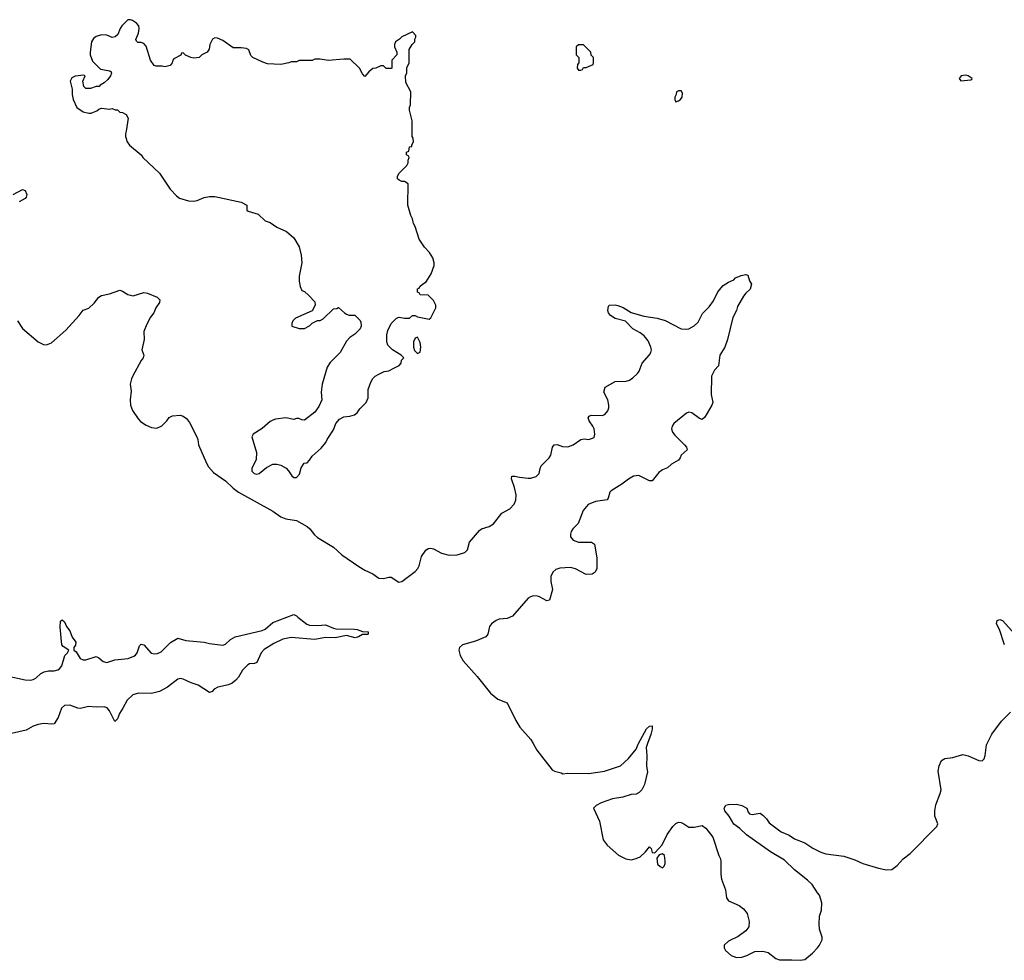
# Model space of a CAD drawing. Header units: inches. Extents: x 2494115 to 2685112, y 774173 to 915163.
# Tile 47 of 215: x 2530429 to 2537904, y 858355 to 865497. Entities that reach past the tile are written whole.
import ezdxf

# ---------------------------------------------------------------- set-up
doc = ezdxf.new("R2010")
doc.units = ezdxf.units.IN
doc.header["$MEASUREMENT"] = 0
doc.layers.add('C5835', color=7, linetype='Continuous')
doc.layers.add('C5836', color=7, linetype='Continuous')

msp = doc.modelspace()

# ---------------------------------------------------------------- linework, layer by layer
at = {"layer": 'C5835', "color": 5, "elevation": 60}
for points in [[(2534327.4, 860000), (2534355.8, 859950), (2534470, 859800.7), (2534490, 859790.7), (2534538.8, 859778.8), (2534551.6, 859771.6), (2534590, 859776), (2534750, 859773), (2534869.5, 859790.5), (2534989.2, 859830.8), (2535050, 859886.8), (2535110, 859958), (2535124.1, 859995.9), (2535126.4, 860000)], [(2535195, 860000), (2535184, 859970), (2535190.7, 859909.3), (2535186.8, 859830), (2535194.4, 859785.6), (2535171, 859690), (2535151.3, 859650), (2535130.8, 859629.2), (2535110, 859617.2), (2535070, 859614), (2535006.9, 859593.1), (2534930, 859581), (2534844, 859550), (2534805.5, 859530), (2534784, 859510), (2534830.3, 859410.3), (2534857.6, 859270), (2534888.5, 859230), (2534974.2, 859154.2), (2535030, 859124.4), (2535070, 859118.5), (2535110, 859126.9), (2535138.5, 859141.5), (2535180.8, 859179.2), (2535210, 859217.3), (2535223, 859203), (2535230, 859174), (2535250, 859171.3), (2535307.3, 859232.7), (2535345.6, 859310), (2535387.3, 859370), (2535410, 859394.8), (2535430, 859404.7), (2535450, 859402), (2535470, 859392), (2535510, 859364.7), (2535550, 859364.7), (2535610, 859378), (2535638.8, 859358.8), (2535692, 859290), (2535736, 859150), (2535746, 859130), (2535750.8, 859110), (2535750.8, 859010), (2535756, 858970), (2535786, 858890), (2535794, 858830), (2535810, 858806.8), (2535891.3, 858770), (2535924.5, 858744.5), (2535951, 858710), (2535966, 858650), (2535964.7, 858610), (2535941.4, 858578.6), (2535883.5, 858536.5), (2535810, 858499), (2535778, 858470), (2535776, 858450), (2535786.8, 858430), (2535830.5, 858390.5), (2535870, 858375.5), (2535910, 858378), (2535950, 858390.8), (2536010, 858420.7), (2536070, 858424.9), (2536110, 858414), (2536170, 858367.7), (2536197.5, 858357.5), (2536290, 858359.5), (2536354.7, 858354.7), (2536390, 858360.2), (2536448.7, 858410), (2536485.1, 858450), (2536501.3, 858470), (2536520.9, 858510), (2536521.2, 858530), (2536501.2, 858590), (2536497.2, 858630), (2536502, 858690), (2536516.4, 858736.4), (2536518, 858790), (2536502, 858850), (2536486.3, 858866.3), (2536444, 858930), (2536410, 858964), (2536310, 859041.2), (2536234.2, 859114.2), (2536130, 859178), (2535947.5, 859307.5), (2535896.6, 859356.6), (2535849.5, 859389.5), (2535815.3, 859450), (2535782, 859490), (2535778, 859510), (2535790, 859532), (2535810, 859538), (2535870, 859541), (2535910, 859531), (2535950, 859511), (2535959.8, 859479.8), (2535970, 859466.8), (2535990, 859460.7), (2536050, 859471), (2536070, 859458), (2536098, 859430), (2536119.8, 859399.8), (2536210, 859331.3), (2536270, 859304.7), (2536310, 859278), (2536390, 859246), (2536450, 859206), (2536510, 859176), (2536550, 859164), (2536684.5, 859144.5), (2536770, 859117.3), (2536830.7, 859090.7), (2536950, 859054.8), (2537010, 859041), (2537050, 859044), (2537090, 859075.5), (2537135.2, 859124.8), (2537190, 859166), (2537392.7, 859370), (2537399.3, 859390), (2537376.3, 859450), (2537376.9, 859490), (2537384.9, 859535.1), (2537418, 859622), (2537423.6, 859650), (2537401.3, 859790), (2537410, 859831), (2537428.4, 859871.6), (2537453.4, 859886.6), (2537514.4, 859894.4), (2537590, 859916.3), (2537630, 859908), (2537710, 859870.8), (2537735.3, 859870), (2537750, 859884.7), (2537759.3, 859910), (2537768.7, 859990), (2537773.7, 860000)]]:
    msp.add_lwpolyline(points, dxfattribs=at)
msp.add_lwpolyline([(2535310, 859164), (2535284, 859156), (2535266, 859130), (2535270, 859086), (2535290, 859066), (2535310, 859058), (2535322, 859070), (2535328.7, 859090), (2535329, 859110), (2535324, 859150)], close=True, dxfattribs=at)
at = {"layer": 'C5836', "color": 5, "elevation": 80}
for points in [[(2531250, 865497.2), (2531203, 865450), (2531190.5, 865430), (2531174.4, 865385.6), (2531153.2, 865366.8), (2531130, 865362.7), (2531090, 865379.3), (2531050, 865382), (2531010, 865369.3), (2530990, 865353.2), (2530974, 865330), (2530963, 865250), (2530964.9, 865230), (2530982, 865182), (2531041, 865121), (2531114, 865110), (2531122, 865102), (2531124.7, 865090), (2531118, 865070), (2531096.9, 865043.1), (2531070, 865018), (2531039.6, 865000.4), (2531030.9, 864989.1), (2531010, 864988.7), (2530965.4, 864974.6), (2530930, 864975.3), (2530915.3, 864990), (2530908, 865030), (2530926, 865070), (2530916.4, 865076.4), (2530850, 865068), (2530825.4, 865054.6), (2530812, 865030), (2530826, 864970), (2530826.8, 864930), (2530834.8, 864890), (2530862.8, 864830), (2530910, 864796.3), (2530952.5, 864787.5), (2530970, 864787.3), (2530990, 864794), (2531014.8, 864805.2), (2531030, 864818), (2531050, 864824.7), (2531110, 864818), (2531130, 864822), (2531152.7, 864812.7), (2531171.6, 864811.6), (2531190, 864794), (2531210, 864792), (2531236.9, 864776.9), (2531252, 864750), (2531238, 864650), (2531231.3, 864630), (2531231.3, 864610), (2531244.7, 864570), (2531263.5, 864543.5), (2531350, 864471.3), (2531364.7, 864450), (2531490, 864331.3), (2531570.7, 864210.7), (2531619.8, 864159.8), (2531642.5, 864142.5), (2531710, 864120.7), (2531750, 864118.8), (2531775.5, 864124.5), (2531830, 864146.8), (2531870, 864154.8), (2531910, 864154.8), (2532110.5, 864110.5), (2532154, 864090), (2532152, 864050), (2532162, 864042), (2532239.8, 864019.8), (2532291.1, 863971.1), (2532330, 863958), (2532382, 863922), (2532454, 863890), (2532510, 863842), (2532550, 863772), (2532566, 863710), (2532571, 863650), (2532551, 863550), (2532551.1, 863511.1), (2532558, 863470), (2532570, 863442), (2532590, 863432), (2532623.6, 863403.6), (2532670, 863354), (2532672, 863330), (2532650, 863286), (2532522, 863230), (2532502, 863210), (2532494, 863190), (2532494, 863170), (2532550, 863152), (2532590, 863152), (2532630, 863172), (2532650, 863192), (2532690, 863212), (2532710, 863212), (2532733.6, 863226.4), (2532810, 863302), (2532836.4, 863303.6), (2532850, 863312), (2532894, 863270), (2532910, 863262), (2532930, 863254), (2532972.7, 863252.7), (2533012.7, 863212.7), (2533019.6, 863199.6), (2533022, 863170), (2533014, 863150), (2532972, 863110), (2532935.3, 863084.7), (2532910, 863055.3), (2532862, 862970), (2532785.4, 862894.6), (2532762, 862858), (2532726, 862730), (2532718, 862670), (2532722, 862610), (2532699.8, 862560.2), (2532670, 862518), (2532590, 862455.3), (2532570, 862458), (2532548.4, 862468.4), (2532530, 862468.7), (2532510, 862462), (2532450, 862474), (2532370, 862462.7), (2532350, 862456), (2532330, 862446), (2532270, 862393.2), (2532202, 862350), (2532191.3, 862330), (2532226.8, 862210), (2532223.5, 862156.5), (2532192, 862090), (2532192, 862070), (2532210, 862052), (2532230, 862046), (2532246, 862050), (2532302.7, 862097.3), (2532350, 862121), (2532382, 862122), (2532410, 862114.8), (2532450.6, 862090.6), (2532470, 862071.3), (2532493.7, 862033.7), (2532510, 862021), (2532530, 862021), (2532554.2, 862045.8), (2532566.3, 862093.7), (2532588, 862130), (2532610, 862132), (2532630, 862152), (2532650, 862182), (2532716.5, 862243.5), (2532752.5, 862287.5), (2532762, 862310), (2532810, 862382), (2532829, 862431), (2532856.4, 862463.6), (2532890, 862482), (2532934.6, 862485.4), (2532970, 862498), (2532990, 862512), (2533010, 862542), (2533058, 862590), (2533074.6, 862625.4), (2533075.3, 862690), (2533094.6, 862745.4), (2533110, 862772), (2533128, 862790), (2533154.6, 862805.4), (2533194.6, 862825.4), (2533230, 862832), (2533268.9, 862851.1), (2533308.4, 862871.6), (2533326, 862890), (2533328.4, 862911.6), (2533346, 862930), (2533326, 862950), (2533258, 862990), (2533224.7, 863024.7), (2533215.3, 863050), (2533216.4, 863103.6), (2533223.1, 863136.9), (2533248.9, 863191.1), (2533290, 863232), (2533310, 863238), (2533350, 863231), (2533388, 863232), (2533410, 863252), (2533430, 863252), (2533450, 863242), (2533536.4, 863223.6), (2533550, 863234), (2533588, 863310), (2533588, 863330), (2533570, 863366), (2533530, 863406), (2533468.4, 863408.4), (2533462, 863422), (2533448.4, 863428.4), (2533450, 863454), (2533462, 863458), (2533466, 863470), (2533486, 863490), (2533514.6, 863505.4), (2533553.6, 863566.4), (2533575.3, 863630), (2533575.3, 863650), (2533564, 863690), (2533539, 863730), (2533502, 863770), (2533462, 863830), (2533430, 863926), (2533418, 863950), (2533410, 863986), (2533398, 864010), (2533375.3, 864090), (2533378, 864250), (2533350, 864268), (2533328.9, 864268.9), (2533310, 864278), (2533298, 864290), (2533298, 864310), (2533309.1, 864330.9), (2533368, 864390), (2533378, 864410), (2533378, 864430), (2533386, 864450), (2533382, 864462), (2533366, 864470), (2533366, 864490), (2533382, 864498), (2533388.9, 864531.1), (2533406, 864534), (2533406, 864546), (2533418, 864570), (2533416.4, 864596.4), (2533408, 864610), (2533408.4, 864728.4), (2533388.7, 864810), (2533388.7, 864830), (2533395.3, 864850), (2533398, 864950), (2533360.4, 865020.4), (2533358, 865070), (2533367.3, 865092.7), (2533368.4, 865131.6), (2533386, 865170), (2533386, 865270), (2533408, 865310), (2533428, 865330), (2533428, 865350), (2533436.4, 865363.6), (2533436.4, 865376.4), (2533410, 865406), (2533330, 865368), (2533311.1, 865348.9), (2533282, 865330), (2533274, 865310), (2533274, 865290), (2533291.6, 865251.6), (2533292, 865230), (2533254, 865190), (2533254, 865130), (2533250, 865126), (2533210, 865126), (2533190, 865146), (2533170, 865146), (2533131.6, 865128.4), (2533110, 865126), (2533079.6, 865100.4), (2533050, 865066), (2533030, 865086), (2533008.4, 865128.4), (2532936.4, 865196.4), (2532890, 865198), (2532770, 865188), (2532710, 865198), (2532670, 865198), (2532650, 865188), (2532550, 865188), (2532530, 865178), (2532490, 865178), (2532471.1, 865168.9), (2532410, 865158), (2532310, 865162), (2532273.6, 865173.6), (2532198, 865210), (2532184.7, 865224.7), (2532168.4, 865268.4), (2532150, 865278), (2532110, 865284), (2532050, 865284), (2531970, 865339), (2531930, 865357.2), (2531910, 865359), (2531892, 865350), (2531872, 865310), (2531866.8, 865273.2), (2531851.3, 865250), (2531812, 865230), (2531790.8, 865209.2), (2531750, 865204), (2531728.9, 865208.9), (2531688.4, 865228.4), (2531670, 865246), (2531658, 865242), (2531651.6, 865228.4), (2531599.6, 865200.4), (2531591.1, 865188.9), (2531586, 865170), (2531570, 865148.7), (2531530, 865139), (2531510, 865144), (2531464.7, 865144.7), (2531448.7, 865150), (2531422, 865190), (2531390, 865295.3), (2531370, 865317.2), (2531350, 865324), (2531325.2, 865325.2), (2531314.6, 865334.6), (2531310, 865346), (2531330, 865394), (2531335.1, 865430), (2531332.7, 865450), (2531316, 865470), (2531284, 865490), (2531270, 865497)], [(2534710, 865306), (2534670, 865306), (2534654, 865290), (2534654, 865230), (2534674, 865210), (2534674, 865170), (2534663.6, 865156.4), (2534662, 865130), (2534670, 865114), (2534690, 865114), (2534702, 865118), (2534710, 865134), (2534730, 865134), (2534782, 865158), (2534786, 865170), (2534786, 865210), (2534768.4, 865228.4), (2534766, 865250)], [(2537610, 865076.5), (2537576.4, 865070), (2537561.5, 865050), (2537573.7, 865033.7), (2537650, 865039.3), (2537657.7, 865042.3), (2537660.7, 865050), (2537630, 865070.6)], [(2535450, 864958), (2535430, 864958), (2535414, 864950), (2535411.6, 864928.4), (2535402, 864910), (2535402, 864890), (2535410, 864874), (2535430, 864882), (2535446, 864890), (2535458, 864910), (2535460.4, 864940.4)], [(2533450, 863086), (2533430, 863078), (2533418, 863050), (2533418, 863010), (2533426, 862986), (2533450, 862962), (2533468, 862972), (2533474, 863010), (2533470, 863046)]]:
    msp.add_lwpolyline(points, close=True, dxfattribs=at)
at = {"layer": 'C5836', "color": 5}
for points, elevation in [([(2530379, 864170), (2530450, 864206.8), (2530470, 864199.1), (2530483.1, 864170), (2530477.6, 864150), (2530470, 864139.5), (2530425.8, 864114.2)], 60), ([(2530410.9, 863210.9), (2530450, 863151.3), (2530570, 863050.7), (2530610, 863030.7), (2530631.7, 863028.3), (2530670, 863044), (2530779.1, 863140.9), (2530879, 863250), (2530909.5, 863290.5), (2530954.5, 863305.5), (2530994.8, 863345.2), (2531028.7, 863390), (2531050, 863402.8), (2531110, 863414.8), (2531190, 863442.8), (2531210, 863436), (2531250, 863411), (2531290, 863401), (2531370, 863426.8), (2531399.8, 863419.8), (2531472, 863390), (2531492, 863370), (2531491, 863350), (2531462.8, 863310), (2531446.8, 863270), (2531422.5, 863237.5), (2531393.7, 863186.3), (2531370.8, 863130), (2531374, 863070), (2531356, 862990), (2531370.7, 862950.7), (2531366, 862930), (2531350.6, 862909.4), (2531288.1, 862791.9), (2531277.3, 862770), (2531267.3, 862730), (2531275.5, 862675.5), (2531266.4, 862610), (2531268.7, 862570), (2531284.9, 862530), (2531326.9, 862466.9), (2531346.4, 862446.4), (2531390, 862417.3), (2531430, 862401.3), (2531470, 862396.5), (2531507.1, 862412.9), (2531545.1, 862450), (2531564.4, 862475.6), (2531588.7, 862490), (2531646.8, 862493.2), (2531670, 862487.3), (2531694.8, 862470), (2531718, 862438), (2531773.4, 862330), (2531781.1, 862310), (2531786.4, 862270), (2531846.3, 862130), (2531862, 862102), (2531899.6, 862059.6), (2531990, 861995.8), (2532050, 861940.3), (2532090, 861910.3), (2532350, 861765.3), (2532410, 861722.6), (2532450, 861706), (2532530, 861694), (2532610, 861648.2), (2532631.4, 861631.4), (2532665.9, 861585.9), (2532690, 861566), (2532810, 861492.7), (2532874.7, 861434.7), (2533004.1, 861344.1), (2533050, 861316.5), (2533110, 861288.9), (2533156.3, 861256.3), (2533190, 861253.4), (2533230, 861263.6), (2533250, 861263.1), (2533305.9, 861225.8), (2533330, 861230.4), (2533430, 861307.6), (2533451.1, 861330), (2533461.7, 861350), (2533479.3, 861420.7), (2533511.5, 861468.5), (2533530, 861480.5), (2533550, 861483.8), (2533570, 861479.3), (2533630, 861446), (2533690, 861432.4), (2533750, 861434), (2533809, 861451), (2533828.9, 861471.1), (2533844.8, 861530), (2533920.7, 861619.3), (2533934.5, 861630), (2533993.3, 861650), (2534025.7, 861670), (2534088.3, 861750), (2534150, 861782), (2534182, 861818), (2534196.3, 861850), (2534198.7, 861890), (2534185.9, 861945.9), (2534162.4, 862010), (2534165.2, 862030), (2534187.8, 862032.2), (2534223, 862023), (2534290, 862015.8), (2534310, 862016.1), (2534350, 862027.6), (2534371.5, 862050), (2534379.1, 862090), (2534388.4, 862110), (2534449.7, 862170), (2534462.3, 862190), (2534473.6, 862250), (2534486, 862270), (2534510, 862270.3), (2534550, 862256.9), (2534590, 862254.7), (2534631.5, 862268.5), (2534690, 862308.4), (2534715.2, 862315.2), (2534750, 862310.7), (2534790, 862324.7), (2534796.2, 862350), (2534789.6, 862390), (2534780.7, 862410), (2534752.3, 862450), (2534744.8, 862475.2), (2534752.3, 862487.7), (2534766.2, 862493.8), (2534850, 862492.2), (2534870, 862500.4), (2534892.8, 862527.2), (2534901.1, 862550), (2534902.6, 862570), (2534892.8, 862610), (2534864.7, 862670), (2534872.5, 862707.5), (2534950, 862750.6), (2535033, 862753), (2535058.9, 862761.1), (2535083, 862777), (2535119.6, 862810), (2535132.1, 862827.9), (2535153.6, 862890), (2535210, 862953), (2535221.3, 862970), (2535224.7, 862990), (2535221.3, 863010), (2535199.3, 863059.3), (2535170, 863096.9), (2535139.2, 863119.2), (2535082.7, 863150), (2535026.8, 863206.8), (2534950, 863229.3), (2534914, 863250), (2534899, 863270), (2534894, 863290), (2534898, 863322), (2534906, 863330), (2534949.1, 863330.9), (2534970, 863326.8), (2535010, 863310.5), (2535070, 863274), (2535166.7, 863246.7), (2535269.6, 863230.4), (2535330, 863213.1), (2535450, 863150.3), (2535490, 863146.4), (2535509.7, 863150.3), (2535548.3, 863171.7), (2535578.6, 863201.4), (2535613.6, 863266.4), (2535664.4, 863315.6), (2535697, 863363), (2535730, 863430.7), (2535770, 863478), (2535810, 863504.7), (2535850, 863522), (2535864, 863536), (2535905.6, 863554.4), (2535942, 863562), (2535956.9, 863556.9), (2535970, 863514), (2535984.7, 863490), (2535974.8, 863450), (2535940.5, 863419.5), (2535923, 863397), (2535879.5, 863320.5), (2535870, 863289.2), (2535843.8, 863236.2), (2535803.6, 863070), (2535781.1, 863010), (2535745.3, 862950), (2535734, 862870), (2535703.6, 862836.4), (2535681.3, 862790), (2535679.1, 862650), (2535690.8, 862590), (2535684, 862570), (2535630, 862479), (2535610, 862461.2), (2535590, 862469.3), (2535532.7, 862512.7), (2535510, 862517.6), (2535490, 862509.7), (2535394.9, 862430), (2535381.6, 862410), (2535376.3, 862390), (2535384.1, 862364.1), (2535401.7, 862341.7), (2535475.5, 862270), (2535490.6, 862250), (2535496, 862230), (2535450.8, 862190), (2535444, 862170), (2535430, 862153.2), (2535378, 862122), (2535345.8, 862094.2), (2535310, 862079.3), (2535280.7, 862059.3), (2535230, 861996), (2535210, 861994.5), (2535130, 862035.1), (2535090, 862029.8), (2535050, 862008.9), (2535000.2, 861970), (2534920, 861920), (2534909.1, 861910), (2534896.8, 861863.2), (2534889.1, 861850.9), (2534800.6, 861839.4), (2534745.3, 861814.7), (2534705.4, 861770), (2534669.5, 861670.5), (2534629.1, 861630), (2534615.5, 861610), (2534609.3, 861590), (2534611.5, 861570), (2534630, 861546.3), (2534670.2, 861530.2), (2534770.3, 861530.3), (2534793.7, 861513.7), (2534810.4, 861410), (2534810.5, 861330), (2534798.4, 861301.6), (2534774, 861286), (2534730, 861285.1), (2534647.3, 861327.3), (2534610, 861337.7), (2534530, 861332.3), (2534498.2, 861321.8), (2534476.9, 861303.1), (2534462.3, 861270), (2534461.5, 861230), (2534474.6, 861170), (2534450.7, 861089.3), (2534430, 861085.2), (2534375.5, 861115.5), (2534359.3, 861119.3), (2534330, 861121.5), (2534305.9, 861114.1), (2534290, 861103.5), (2534170, 860968), (2534130.2, 860949.8), (2534070, 860944.8), (2534045.4, 860934.6), (2534010.3, 860910), (2533995.2, 860890), (2533982.3, 860830), (2533968.2, 860810), (2533890, 860777.4), (2533790, 860750.8), (2533767.6, 860730), (2533763.1, 860710), (2533771.8, 860670), (2533794.9, 860630), (2533902.7, 860510), (2534003.5, 860383.5), (2534058.8, 860338.8), (2534130.5, 860310), (2534195.4, 860175.4), (2534225.4, 860125.4), (2534310, 860030.7), (2534327.4, 860000)], 60), ([(2530330, 860514.9), (2530470, 860484.6), (2530510, 860482), (2530530, 860486.7), (2530550, 860498.3), (2530590, 860531.8), (2530614.8, 860545.2), (2530647.6, 860552.4), (2530690, 860553.4), (2530718.3, 860561.7), (2530732, 860568), (2530749.8, 860590), (2530771.1, 860670), (2530792.3, 860690), (2530802, 860710), (2530757.8, 860737.8), (2530747.8, 860750), (2530735.3, 860884.7), (2530739, 860930), (2530750, 860941), (2530770, 860924.7), (2530784.9, 860890), (2530810, 860856.3), (2530827.6, 860807.6), (2530854, 860770), (2530852.3, 860747.7), (2530839.1, 860730), (2530838.8, 860710), (2530856.5, 860696.5), (2530887.5, 860647.5), (2530910, 860637.4), (2530930, 860636), (2531010, 860660.5), (2531030, 860650.7), (2531063.2, 860623.2), (2531090, 860617), (2531150, 860635.3), (2531253.1, 860646.9), (2531296.4, 860663.6), (2531308.3, 860671.7), (2531321.6, 860690), (2531337.2, 860742.8), (2531350, 860756), (2531370, 860751), (2531427.1, 860687.1), (2531450, 860680.9), (2531476.1, 860683.9), (2531503.1, 860696.9), (2531572.9, 860767.1), (2531630, 860800.7), (2531690, 860784), (2531830, 860770.5), (2531870, 860760.7), (2531970, 860747.3), (2531990, 860754.8), (2532029, 860790), (2532064, 860810), (2532270, 860858), (2532293.2, 860870), (2532350, 860920.7), (2532510, 860981), (2532530, 860971), (2532539.1, 860959.1), (2532608.3, 860908.3), (2532630, 860899.1), (2532690, 860897.1), (2532750, 860902), (2532810, 860875.8), (2532830, 860872), (2532969.6, 860870.4), (2532990, 860867.3), (2533030, 860850.8), (2533074, 860850), (2533074, 860830), (2533070, 860828), (2533030, 860828), (2533002, 860810), (2532975.5, 860804.5), (2532910, 860821.2), (2532823.7, 860803.7), (2532750, 860806.6), (2532670.4, 860789.6), (2532490, 860806), (2532426.4, 860793.6), (2532359, 860761), (2532284.7, 860715.3), (2532262.6, 860690), (2532230, 860617.2), (2532210.4, 860609.6), (2532174.4, 860605.6), (2532161.8, 860598.2), (2532121.2, 860558.8), (2532090, 860504.5), (2532070, 860480.9), (2532042, 860458), (2532014, 860446), (2531931.9, 860428.1), (2531905.8, 860414.2), (2531890, 860395.3), (2531870, 860389), (2531783.3, 860443.3), (2531730, 860461.1), (2531670, 860489.7), (2531650, 860493.7), (2531630, 860489.7), (2531550, 860427.8), (2531490, 860396.2), (2531430, 860381.3), (2531330, 860382), (2531286.4, 860370), (2531243.6, 860330), (2531212.4, 860270), (2531185.5, 860230), (2531170, 860188), (2531150, 860168.7), (2531111.6, 860250), (2531091.7, 860271.7), (2531070, 860280.4), (2531010, 860277.7), (2530950, 860281.7), (2530890, 860266.6), (2530870, 860269.7), (2530810, 860293.2), (2530770, 860290.8), (2530745.2, 860270), (2530720.9, 860199.1), (2530690, 860149.2), (2530673.2, 860146.8), (2530612.8, 860152.8), (2530570, 860146.2), (2530530, 860132.3), (2530478.5, 860101.5), (2530310, 860063.2)], 40), ([(2537905.2, 860750), (2537866.3, 860866.3), (2537845.2, 860910), (2537850, 860934), (2537870, 860942), (2537890, 860934), (2537982.8, 860830)], 60), ([(2537773.7, 860000), (2537810, 860072), (2537882, 860170), (2537950, 860238)], 60), ([(2535126.4, 860000), (2535187.3, 860112.7), (2535210, 860132), (2535230, 860134), (2535230.7, 860110), (2535220.7, 860070), (2535195, 860000)], 60)]:
    msp.add_lwpolyline(points, dxfattribs=dict(at, elevation=elevation))

doc.saveas('drawing.dxf')
